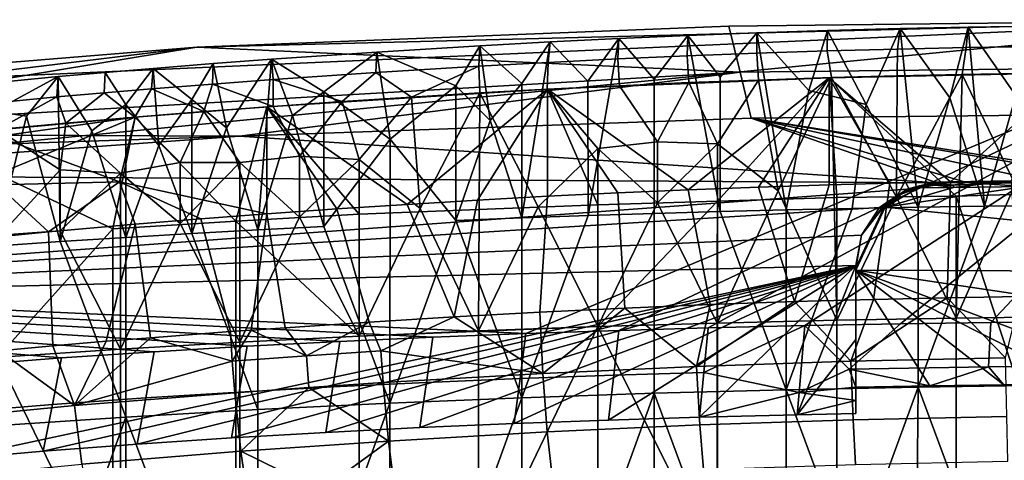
# Model space of a CAD drawing. Header units: millimetres. Extents: x -316 to 316, y -388 to 296.
# Tile 45 of 79: x -141 to -34, y 248 to 296. Entities that reach past the tile are written whole.
import ezdxf

# ---------------------------------------------------------------- set-up
doc = ezdxf.new("R2010")
doc.units = ezdxf.units.MM
doc.layers.add('Layer 01', color=7, linetype='Continuous', true_color=0x000000)

msp = doc.modelspace()

# ---------------------------------------------------------------- linework, layer by layer
at = {"layer": 'Layer 01'}
for points in [[(-4.272, 295.962, 713), (-182.54, 288.023, 712.165), (-270.338, 270.081, 710.28)], [(-270.338, 270.081, 710.28), (-85.972, 261.735, 709.402), (-4.272, 295.962, 713)], [(-182.54, 288.023, 712.165), (-4.272, 295.962, 713), (-121.817, 292.966, 712.685)], [(-63.844, 295.237, 712.924), (-121.817, 292.966, 712.685), (-4.272, 295.962, 713)], [(-121.817, 292.966, 712.685), (-63.844, 295.237, 712.924), (-62.626, 290.23, 686.607)], [(-4.272, 295.962, 713), (-85.972, 261.735, 709.402), (-75.842, 262.073, 709.438)], [(-66.093, 262.349, 709.467), (-4.272, 295.962, 713), (-75.842, 262.073, 709.438)], [(-55.579, 262.595, 709.493), (-4.272, 295.962, 713), (-66.093, 262.349, 709.467)], [(-62.626, 290.23, 686.607), (-63.844, 295.237, 712.924), (-4.272, 295.962, 713), (-4.19, 290.905, 686.656)], [(-45.127, 262.79, 709.513), (-4.272, 295.962, 713), (-55.579, 262.595, 709.493)], [(-45.186, 294.987, 848.835), (-45.48, 292.754, 852.44), (-38.001, 292.915, 852.574), (-37.768, 295.146, 848.966)], [(-37.768, 295.146, 848.966), (-39.764, 287.439, 816.602), (-45.186, 294.987, 848.835)], [(-35.313, 262.932, 709.528), (-4.272, 295.962, 713), (-45.127, 262.79, 709.513)], [(-39.764, 287.439, 816.602), (-37.768, 295.146, 848.966), (-36.008, 275.613, 766.482)], [(-37.768, 295.146, 848.966), (-38.001, 292.915, 852.574), (-30.524, 293.038, 852.656), (-30.38, 295.267, 849.046)], [(-30.38, 295.267, 849.046), (-32.577, 287.697, 817.242), (-37.768, 295.146, 848.966)], [(-36.008, 275.613, 766.482), (-37.768, 295.146, 848.966), (-32.577, 287.697, 817.242)], [(-4.272, 295.962, 713), (-35.313, 262.932, 709.528), (-25.177, 263.039, 709.539)], [(-75.829, 293.905, 847.657), (-75.962, 291.676, 851.261), (-68.378, 292.008, 851.645), (-68.317, 294.235, 848.037)], [(-72.003, 289.489, 828.508), (-75.829, 293.905, 847.657), (-68.317, 294.235, 848.037)], [(-68.317, 294.235, 848.037), (-64.803, 275.031, 766.62), (-72, 274.826, 766.669), (-72.003, 289.489, 828.508)], [(-68.317, 294.235, 848.037), (-68.378, 292.008, 851.645), (-60.787, 292.299, 851.973), (-60.793, 294.524, 848.362)], [(-68.317, 294.235, 848.037), (-60.793, 294.524, 848.362), (-64.801, 289.677, 828.386)], [(-68.317, 294.235, 848.037), (-64.801, 289.677, 828.386), (-64.803, 275.031, 766.62)], [(-60.793, 294.524, 848.362), (-57.605, 275.211, 766.577), (-64.803, 275.031, 766.62), (-64.801, 289.677, 828.386)], [(-53.092, 294.775, 848.632), (-55.139, 288.222, 821.192), (-60.793, 294.524, 848.362)], [(-60.793, 294.524, 848.362), (-60.787, 292.299, 851.973), (-53.136, 292.548, 852.241), (-53.092, 294.775, 848.632)], [(-60.793, 294.524, 848.362), (-55.139, 288.222, 821.192), (-57.605, 275.211, 766.577)], [(-53.092, 294.775, 848.632), (-48.896, 286.718, 814.267), (-55.139, 288.222, 821.192)], [(-53.092, 294.775, 848.632), (-53.136, 292.548, 852.241), (-45.48, 292.754, 852.44), (-45.186, 294.987, 848.835)], [(-53.092, 294.775, 848.632), (-45.186, 294.987, 848.835), (-48.896, 286.718, 814.267)], [(-48.896, 286.718, 814.267), (-45.186, 294.987, 848.835), (-43.208, 275.502, 766.509)], [(-43.208, 275.502, 766.509), (-45.186, 294.987, 848.835), (-39.764, 287.439, 816.602)], [(-182.54, 288.023, 712.165), (-121.817, 292.966, 712.685), (-180.811, 285.767, 699.142)], [(-121.817, 292.966, 712.685), (-179.083, 283.512, 686.119), (-180.811, 285.767, 699.142)], [(-62.626, 290.23, 686.607), (-179.083, 283.512, 686.119), (-121.817, 292.966, 712.685)], [(-102.21, 292.431, 846.001), (-102.318, 290.205, 849.601), (-91.107, 290.889, 850.357), (-91.002, 293.116, 846.755)], [(-93.589, 288.741, 828.773), (-102.21, 292.431, 846.001), (-91.002, 293.116, 846.755)], [(-91.002, 293.116, 846.755), (-89.853, 284.979, 812.239), (-93.589, 288.741, 828.773)], [(-91.002, 293.116, 846.755), (-91.107, 290.889, 850.357), (-83.538, 291.302, 850.829), (-83.322, 293.535, 847.231)], [(-86.392, 289.008, 828.643), (-91.002, 293.116, 846.755), (-83.322, 293.535, 847.231)], [(-91.002, 293.116, 846.755), (-86.392, 289.008, 828.643), (-89.853, 284.979, 812.239)], [(-79.197, 274.596, 766.723), (-86.392, 274.34, 766.784), (-83.322, 293.535, 847.231), (-79.199, 289.253, 828.535)], [(-86.392, 274.34, 766.784), (-86.392, 289.008, 828.643), (-83.322, 293.535, 847.231)], [(-83.322, 293.535, 847.231), (-83.538, 291.302, 850.829), (-75.962, 291.676, 851.261), (-75.829, 293.905, 847.657)], [(-79.199, 289.253, 828.535), (-83.322, 293.535, 847.231), (-75.829, 293.905, 847.657)], [(-79.197, 274.596, 766.723), (-79.199, 289.253, 828.535), (-75.829, 293.905, 847.657)], [(-72, 274.826, 766.669), (-79.197, 274.596, 766.723), (-75.829, 293.905, 847.657), (-72.003, 289.489, 828.508)], [(-30.524, 293.038, 852.656), (-38.001, 292.915, 852.574), (-38.422, 289.987, 853.261), (-30.323, 290.121, 853.35)], [(-113.687, 291.645, 845.178), (-102.21, 292.431, 846.001), (-107.983, 288.087, 828.897)], [(-113.687, 291.645, 845.178), (-113.514, 289.438, 848.797), (-102.318, 290.205, 849.601), (-102.21, 292.431, 846.001)], [(-107.983, 288.087, 828.897), (-102.21, 292.431, 846.001), (-100.766, 282.949, 805.723)], [(-93.589, 288.741, 828.773), (-100.766, 282.949, 805.723), (-102.21, 292.431, 846.001)], [(-68.378, 292.008, 851.645), (-75.962, 291.676, 851.261), (-75.76, 288.762, 851.965), (-68.196, 289.094, 852.346)], [(-60.787, 292.299, 851.973), (-68.378, 292.008, 851.645), (-68.196, 289.094, 852.346), (-60.628, 289.383, 852.673)], [(-53.136, 292.548, 852.241), (-60.787, 292.299, 851.973), (-60.628, 289.383, 852.673), (-52.659, 289.642, 852.947)], [(-45.48, 292.754, 852.44), (-53.136, 292.548, 852.241), (-52.659, 289.642, 852.947), (-45.502, 289.834, 853.132)], [(-38.001, 292.915, 852.574), (-45.48, 292.754, 852.44), (-45.502, 289.834, 853.132), (-38.422, 289.987, 853.261)], [(-126.581, 290.653, 844.199), (-126.758, 288.423, 847.79), (-120.134, 288.947, 848.305), (-120.033, 291.172, 844.707)], [(-120.033, 291.172, 844.707), (-122.364, 287.258, 828.785), (-126.581, 290.653, 844.199)], [(-120.033, 291.172, 844.707), (-118.607, 284.153, 814.757), (-122.364, 287.258, 828.785)], [(-120.033, 291.172, 844.707), (-120.134, 288.947, 848.305), (-113.514, 289.438, 848.797), (-113.687, 291.645, 845.178)], [(-120.033, 291.172, 844.707), (-113.687, 291.645, 845.178), (-118.607, 284.153, 814.757)], [(-118.607, 284.153, 814.757), (-113.687, 291.645, 845.178), (-115.167, 273.046, 767.091)], [(-115.167, 273.046, 767.091), (-113.687, 291.645, 845.178), (-111.416, 285.51, 818.789)], [(-113.687, 291.645, 845.178), (-107.983, 288.087, 828.897), (-111.416, 285.51, 818.789)], [(-102.318, 290.205, 849.601), (-98.425, 287.525, 850.564), (-91.107, 290.889, 850.357)], [(-90.972, 287.971, 851.06), (-91.107, 290.889, 850.357), (-98.425, 287.525, 850.564)], [(-83.538, 291.302, 850.829), (-91.107, 290.889, 850.357), (-90.972, 287.971, 851.06), (-83.646, 288.372, 851.516)], [(-75.962, 291.676, 851.261), (-83.538, 291.302, 850.829), (-83.646, 288.372, 851.516), (-75.76, 288.762, 851.965)], [(-61.409, 285.222, 660.29), (-62.626, 290.23, 686.607), (-4.19, 290.905, 686.656), (-4.108, 285.849, 660.312)], [(-117.179, 283.26, 660.221), (-179.083, 283.512, 686.119), (-62.626, 290.23, 686.607)], [(-147.218, 288.743, 842.28), (-147.377, 286.519, 845.864), (-137.084, 287.531, 846.902), (-136.936, 289.757, 843.312)], [(-147.218, 288.743, 842.28), (-136.936, 289.757, 843.312), (-143.92, 285.971, 829.499)], [(-136.936, 289.757, 843.312), (-140.399, 285.424, 826.08), (-143.92, 285.971, 829.499)], [(-140.399, 285.424, 826.08), (-136.936, 289.757, 843.312), (-136.734, 271.77, 767.394)], [(-136.936, 289.757, 843.312), (-137.084, 287.531, 846.902), (-131.925, 287.99, 847.361), (-131.809, 290.214, 843.767)], [(-133.258, 283.85, 817.332), (-136.936, 289.757, 843.312), (-131.809, 290.214, 843.767), (-129.546, 286.703, 828.337)], [(-136.734, 271.77, 767.394), (-136.936, 289.757, 843.312), (-133.258, 283.85, 817.332)], [(-131.809, 290.214, 843.767), (-131.925, 287.99, 847.361), (-126.758, 288.423, 847.79), (-126.581, 290.653, 844.199)], [(-131.809, 290.214, 843.767), (-126.581, 290.653, 844.199), (-129.546, 286.703, 828.337)], [(-129.546, 286.703, 828.337), (-126.581, 290.653, 844.199), (-125.955, 282.242, 808.56)], [(-126.581, 290.653, 844.199), (-122.364, 287.258, 828.785), (-125.955, 282.242, 808.56)], [(-61.409, 285.222, 660.29), (-117.179, 283.26, 660.221), (-62.626, 290.23, 686.607)], [(-102.318, 290.205, 849.601), (-113.514, 289.438, 848.797), (-105.971, 287.036, 850.037)], [(-105.971, 287.036, 850.037), (-98.425, 287.525, 850.564), (-102.318, 290.205, 849.601)], [(-39.067, 276.721, 797.358), (-52.931, 289.634, 852.94), (-26.47, 290.171, 853.374), (-26.047, 277.107, 798.262)], [(-39.703, 278.286, 856.01), (-26.47, 290.171, 853.374), (-52.931, 289.634, 852.94)], [(-45.502, 289.834, 853.132), (-52.659, 289.642, 852.947), (-45.58, 276.617, 797.4)], [(-38.422, 289.987, 853.261), (-45.502, 289.834, 853.132), (-45.58, 276.617, 797.4)], [(-39.071, 263.428, 741.299), (-38.422, 289.987, 853.261), (-45.58, 276.617, 797.4)], [(-26.47, 290.171, 853.374), (-39.703, 278.286, 856.01), (-33.093, 278.404, 856.094)], [(-32.65, 277.977, 802.256), (-38.422, 289.987, 853.261), (-39.071, 263.428, 741.299)], [(-38.422, 289.987, 853.261), (-32.65, 277.977, 802.256), (-30.323, 290.121, 853.35)], [(-120.134, 288.947, 848.305), (-126.758, 288.423, 847.79), (-121.053, 285.946, 848.93)], [(-121.053, 285.946, 848.93), (-113.514, 286.51, 849.492), (-120.134, 288.947, 848.305)], [(-113.514, 286.51, 849.492), (-113.514, 289.438, 848.797), (-120.134, 288.947, 848.305)], [(-105.971, 287.036, 850.037), (-113.514, 289.438, 848.797), (-113.514, 286.51, 849.492)], [(-100.766, 282.949, 805.723), (-93.589, 288.741, 828.773), (-93.587, 274.058, 766.851)], [(-93.587, 274.058, 766.851), (-93.589, 288.741, 828.773), (-89.853, 284.979, 812.239)], [(-89.853, 284.979, 812.239), (-86.392, 289.008, 828.643), (-86.392, 274.34, 766.784)], [(-75.76, 288.762, 851.965), (-83.646, 288.372, 851.516), (-78.131, 281.925, 823.479), (-71.614, 282.642, 825.584)], [(-83.597, 288.375, 851.519), (-52.931, 289.634, 852.94), (-65.101, 276.18, 797.506), (-78.116, 275.788, 797.596)], [(-68.273, 277.414, 855.111), (-52.931, 289.634, 852.94), (-83.597, 288.375, 851.519)], [(-68.196, 289.094, 852.346), (-75.76, 288.762, 851.965), (-71.614, 282.642, 825.584)], [(-68.196, 289.094, 852.346), (-71.614, 282.642, 825.584), (-65.102, 282.409, 823.777)], [(-68.273, 277.414, 855.111), (-60.61, 277.708, 855.442), (-52.931, 289.634, 852.94)], [(-60.628, 289.383, 852.673), (-68.196, 289.094, 852.346), (-65.102, 282.409, 823.777)], [(-60.628, 289.383, 852.673), (-65.102, 282.409, 823.777), (-58.486, 277.301, 801.486)], [(-52.086, 276.554, 797.7), (-65.101, 276.18, 797.506), (-52.931, 289.634, 852.94)], [(-60.628, 289.383, 852.673), (-58.486, 277.301, 801.486), (-52.659, 289.642, 852.947)], [(-60.61, 277.708, 855.442), (-52.931, 277.958, 855.708), (-52.931, 289.634, 852.94)], [(-52.09, 263.193, 741.355), (-52.659, 289.642, 852.947), (-58.486, 277.301, 801.486)], [(-39.067, 276.721, 797.358), (-52.086, 276.554, 797.7), (-52.931, 289.634, 852.94)], [(-46.312, 278.138, 855.883), (-39.703, 278.286, 856.01), (-52.931, 289.634, 852.94)], [(-46.312, 278.138, 855.883), (-52.931, 289.634, 852.94), (-52.931, 277.958, 855.708)], [(-45.58, 276.617, 797.4), (-52.659, 289.642, 852.947), (-52.09, 263.193, 741.355)], [(-131.925, 287.99, 847.361), (-137.084, 287.531, 846.902), (-136.111, 284.686, 847.687)], [(-136.111, 284.686, 847.687), (-128.587, 285.341, 848.336), (-131.925, 287.99, 847.361)], [(-126.758, 288.423, 847.79), (-131.925, 287.99, 847.361), (-128.587, 285.341, 848.336)], [(-121.053, 285.946, 848.93), (-126.758, 288.423, 847.79), (-128.587, 285.341, 848.336)], [(-104.137, 274.751, 797.842), (-114.191, 286.461, 849.442), (-83.597, 288.375, 851.519), (-78.116, 275.788, 797.596)], [(-83.597, 288.375, 851.519), (-114.191, 286.461, 849.442), (-98.902, 275.819, 853.3)], [(-111.416, 285.51, 818.789), (-107.983, 288.087, 828.897), (-107.975, 273.411, 767.004)], [(-107.983, 288.087, 828.897), (-100.766, 282.949, 805.723), (-107.975, 273.411, 767.004)], [(-83.597, 288.375, 851.519), (-98.902, 275.819, 853.3), (-91.245, 276.279, 853.811)], [(-97.497, 275.377, 799.152), (-90.972, 287.971, 851.06), (-98.425, 287.525, 850.564)], [(-91.132, 262.017, 741.634), (-90.972, 287.971, 851.06), (-97.497, 275.377, 799.152)], [(-83.597, 288.375, 851.519), (-91.245, 276.279, 853.811), (-83.597, 276.698, 854.288)], [(-84.627, 275.562, 797.65), (-90.972, 287.971, 851.06), (-91.132, 262.017, 741.634)], [(-84.627, 275.562, 797.65), (-78.131, 281.925, 823.479), (-83.646, 288.372, 851.516), (-90.972, 287.971, 851.06)], [(-83.597, 276.698, 854.288), (-75.931, 277.078, 854.724), (-83.597, 288.375, 851.519)], [(-75.931, 277.078, 854.724), (-68.273, 277.414, 855.111), (-83.597, 288.375, 851.519)], [(-50.407, 275.368, 766.54), (-57.605, 275.211, 766.577), (-55.139, 288.222, 821.192), (-48.896, 286.718, 814.267)], [(-28.807, 275.703, 766.461), (-36.008, 275.613, 766.482), (-32.577, 287.697, 817.242)], [(-137.084, 287.531, 846.902), (-147.377, 286.519, 845.864), (-143.529, 283.977, 846.97)], [(-136.111, 284.686, 847.687), (-137.084, 287.531, 846.902), (-143.529, 283.977, 846.97)], [(-133.258, 283.85, 817.332), (-129.546, 286.703, 828.337), (-129.549, 272.226, 767.285)], [(-129.549, 272.226, 767.285), (-129.546, 286.703, 828.337), (-125.955, 282.242, 808.56)], [(-125.955, 282.242, 808.56), (-122.364, 287.258, 828.785), (-122.359, 272.651, 767.185)], [(-122.359, 272.651, 767.185), (-122.364, 287.258, 828.785), (-118.607, 284.153, 814.757)], [(-113.514, 286.51, 849.492), (-121.053, 285.946, 848.93), (-117.144, 280.398, 824.57), (-110.643, 281.084, 825.954)], [(-113.514, 286.51, 849.492), (-110.643, 281.084, 825.954), (-105.971, 287.036, 850.037)], [(-105.971, 287.036, 850.037), (-110.643, 281.084, 825.954), (-104.124, 280.708, 822.962)], [(-98.425, 287.525, 850.564), (-105.971, 287.036, 850.037), (-104.124, 280.708, 822.962)], [(-98.425, 287.525, 850.564), (-104.124, 280.708, 822.962), (-97.497, 275.377, 799.152)], [(-43.208, 275.502, 766.509), (-50.407, 275.368, 766.54), (-48.896, 286.718, 814.267)], [(-36.008, 275.613, 766.482), (-43.208, 275.502, 766.509), (-39.764, 287.439, 816.602)], [(-143.919, 271.272, 767.512), (-143.92, 285.971, 829.499), (-140.399, 285.424, 826.08)], [(-136.734, 271.77, 767.394), (-143.919, 271.272, 767.512), (-140.399, 285.424, 826.08)], [(-130.234, 278.287, 849.839), (-114.191, 274.785, 852.211), (-114.191, 286.461, 849.442), (-128.549, 285.344, 848.339)], [(-128.587, 285.341, 848.336), (-123.646, 280.382, 826.12), (-121.053, 285.946, 848.93)], [(-128.549, 285.344, 848.339), (-114.191, 286.461, 849.442), (-117.561, 274.001, 797.693)], [(-121.053, 285.946, 848.93), (-123.646, 280.382, 826.12), (-117.144, 280.398, 824.57)], [(-104.137, 274.751, 797.842), (-117.561, 274.001, 797.693), (-114.191, 286.461, 849.442)], [(-107.975, 273.411, 767.004), (-115.167, 273.046, 767.091), (-111.416, 285.51, 818.789)], [(-106.556, 275.32, 852.764), (-114.191, 286.461, 849.442), (-114.191, 274.785, 852.211)], [(-106.556, 275.32, 852.764), (-98.902, 275.819, 853.3), (-114.191, 286.461, 849.442)], [(-4.108, 285.849, 660.312), (-18.965, 278.41, 660.052), (-61.409, 285.222, 660.29)], [(-147.433, 283.573, 846.555), (-128.549, 285.344, 848.339), (-143.555, 279.103, 826.426)], [(-143.57, 283.238, 847.14), (-128.549, 285.344, 848.339), (-147.433, 283.573, 846.555)], [(-128.549, 285.344, 848.339), (-143.57, 283.238, 847.14), (-130.234, 278.287, 849.839)], [(-143.555, 279.103, 826.426), (-128.549, 285.344, 848.339), (-130.981, 273.169, 797.659)], [(-136.111, 284.686, 847.687), (-143.529, 283.977, 846.97), (-136.727, 279.575, 826.312)], [(-130.159, 279.227, 822.982), (-136.111, 284.686, 847.687), (-136.727, 279.575, 826.312)], [(-130.159, 279.227, 822.982), (-123.646, 280.382, 826.12), (-128.587, 285.341, 848.336), (-136.111, 284.686, 847.687)], [(-117.561, 274.001, 797.693), (-130.981, 273.169, 797.659), (-128.549, 285.344, 848.339)], [(-41.142, 278.165, 660.043), (-117.179, 283.26, 660.221), (-61.409, 285.222, 660.29)], [(-86.392, 274.34, 766.784), (-93.587, 274.058, 766.851), (-89.853, 284.979, 812.239)], [(-37.954, 278.212, 660.045), (-41.142, 278.165, 660.043), (-61.409, 285.222, 660.29)], [(-20.988, 278.396, 660.051), (-61.409, 285.222, 660.29), (-18.965, 278.41, 660.052)], [(-37.954, 278.212, 660.045), (-61.409, 285.222, 660.29), (-29.456, 278.318, 660.049)], [(-29.456, 278.318, 660.049), (-61.409, 285.222, 660.29), (-20.988, 278.396, 660.051)], [(-177.354, 281.256, 673.096), (-179.083, 283.512, 686.119), (-117.179, 283.26, 660.221)], [(-117.179, 283.26, 660.221), (-175.626, 279.001, 660.073), (-177.354, 281.256, 673.096)], [(-41.142, 278.165, 660.043), (-175.626, 279.001, 660.073), (-117.179, 283.26, 660.221)], [(-136.727, 279.575, 826.312), (-143.529, 283.977, 846.97), (-143.308, 272.472, 798.382)], [(-129.549, 272.226, 767.285), (-136.734, 271.77, 767.394), (-133.258, 283.85, 817.332)], [(-115.167, 273.046, 767.091), (-122.359, 272.651, 767.185), (-118.607, 284.153, 814.757)], [(-143.57, 283.238, 847.14), (-143.57, 277.945, 848.395), (-130.234, 278.287, 849.839)], [(-122.359, 272.651, 767.185), (-129.549, 272.226, 767.285), (-125.955, 282.242, 808.56)], [(-107.975, 273.411, 767.004), (-100.766, 282.949, 805.723), (-100.782, 254.15, 684.272)], [(-100.782, 254.15, 684.272), (-100.766, 282.949, 805.723), (-93.587, 274.058, 766.851)], [(-71.614, 282.642, 825.584), (-78.131, 281.925, 823.479), (-71.614, 275.994, 797.547)], [(-65.102, 282.409, 823.777), (-71.614, 282.642, 825.584), (-71.614, 275.994, 797.547)], [(-65.106, 262.882, 741.429), (-65.102, 282.409, 823.777), (-71.614, 275.994, 797.547)], [(-58.486, 277.301, 801.486), (-65.102, 282.409, 823.777), (-65.106, 262.882, 741.429)], [(-78.121, 262.492, 741.521), (-78.131, 281.925, 823.479), (-84.627, 275.562, 797.65)], [(-71.614, 275.994, 797.547), (-78.131, 281.925, 823.479), (-78.121, 262.492, 741.521)], [(-123.646, 280.382, 826.12), (-130.159, 279.227, 822.982), (-123.646, 273.733, 798.083)], [(-117.144, 280.398, 824.57), (-123.646, 280.382, 826.12), (-123.646, 273.733, 798.083)], [(-117.145, 260.8, 741.923), (-117.144, 280.398, 824.57), (-123.646, 273.733, 798.083)], [(-110.643, 274.435, 797.917), (-117.144, 280.398, 824.57), (-117.145, 260.8, 741.923)], [(-110.643, 281.084, 825.954), (-117.144, 280.398, 824.57), (-110.643, 274.435, 797.917)], [(-104.124, 280.708, 822.962), (-110.643, 281.084, 825.954), (-110.643, 274.435, 797.917)], [(-104.141, 261.454, 741.767), (-104.124, 280.708, 822.962), (-110.643, 274.435, 797.917)], [(-97.497, 275.377, 799.152), (-104.124, 280.708, 822.962), (-104.141, 261.454, 741.767)], [(-213.145, 265.147, 659.589), (-175.626, 279.001, 660.073), (-41.142, 278.165, 660.043), (-44.416, 277.493, 660.02)], [(-143.555, 279.103, 826.426), (-130.981, 273.169, 797.659), (-143.553, 259.158, 742.312)], [(-136.727, 279.575, 826.312), (-143.308, 272.472, 798.382), (-136.727, 272.926, 798.275)], [(-130.159, 279.227, 822.982), (-136.727, 279.575, 826.312), (-136.727, 272.926, 798.275)], [(-130.145, 260.049, 742.1), (-130.159, 279.227, 822.982), (-136.727, 272.926, 798.275)], [(-123.646, 273.733, 798.083), (-130.159, 279.227, 822.982), (-130.145, 260.049, 742.1)], [(-138.002, 272.835, 850.281), (-143.57, 277.945, 848.395), (-147.433, 271.897, 849.324)], [(-130.234, 278.287, 849.839), (-143.57, 277.945, 848.395), (-138.002, 272.835, 850.281)], [(-138.002, 272.835, 850.281), (-128.549, 273.668, 851.108), (-130.234, 278.287, 849.839)], [(-114.191, 274.785, 852.211), (-130.234, 278.287, 849.839), (-121.373, 274.245, 851.675)], [(-121.373, 274.245, 851.675), (-130.234, 278.287, 849.839), (-128.549, 273.668, 851.108)], [(-56.695, 265.212, 858.581), (-52.931, 277.958, 855.708), (-60.61, 277.708, 855.442)], [(-52.931, 277.958, 855.708), (-56.695, 265.212, 858.581), (-48.093, 265.456, 858.837), (-46.312, 278.138, 855.883)], [(-46.312, 278.138, 855.883), (-48.093, 265.456, 858.837), (-40.069, 265.636, 859.001), (-39.703, 278.286, 856.01)], [(-44.416, 277.493, 660.02), (-41.142, 278.165, 660.043), (-41.813, 278.113, 660.504)], [(-42.277, 278.042, 660.963), (-44.416, 277.493, 660.02), (-41.813, 278.113, 660.504)], [(-43.217, 277.824, 661.88), (-44.416, 277.493, 660.02), (-42.277, 278.042, 660.963)], [(-42.277, 278.042, 660.963), (-42.277, 278.01, 661.886), (-43.217, 277.824, 661.88)], [(-42.277, 278.01, 661.886), (-42.277, 277.946, 663.732), (-43.217, 277.76, 663.726), (-43.217, 277.824, 661.88)], [(-42.277, 277.946, 663.732), (-41.356, 277.901, 667.427), (-43.217, 277.631, 667.417), (-43.217, 277.76, 663.726)], [(-43.217, 277.631, 667.417), (-41.356, 277.901, 667.427), (-39.385, 277.675, 674.812)], [(-41.813, 278.113, 660.504), (-41.813, 278.097, 660.965), (-42.277, 278.042, 660.963)], [(-41.813, 278.097, 660.965), (-41.813, 278.064, 661.888), (-42.277, 278.01, 661.886), (-42.277, 278.042, 660.963)], [(-41.813, 278.064, 661.888), (-41.356, 278.03, 663.735), (-42.277, 277.946, 663.732), (-42.277, 278.01, 661.886)], [(-42.277, 277.946, 663.732), (-41.356, 278.03, 663.735), (-41.356, 277.901, 667.427)], [(-41.142, 278.165, 660.043), (-41.292, 278.155, 660.208), (-41.813, 278.113, 660.504)], [(-41.292, 278.155, 660.208), (-41.568, 278.132, 660.509), (-41.813, 278.113, 660.504)], [(-41.321, 278.143, 660.544), (-41.813, 278.064, 661.888), (-41.568, 278.132, 660.509)], [(-41.813, 278.064, 661.888), (-41.321, 278.143, 660.544), (-41.356, 278.03, 663.735)], [(-41.813, 278.097, 660.965), (-41.813, 278.113, 660.504), (-41.568, 278.132, 660.509)], [(-41.813, 278.064, 661.888), (-41.813, 278.097, 660.965), (-41.568, 278.132, 660.509)], [(-41.292, 278.155, 660.208), (-41.321, 278.143, 660.544), (-41.568, 278.132, 660.509)], [(-41.356, 278.03, 663.735), (-41.321, 278.143, 660.544), (-41.118, 278.165, 660.053)], [(-40.381, 278.047, 663.736), (-41.356, 278.03, 663.735), (-41.118, 278.165, 660.053)], [(-41.356, 277.901, 667.427), (-41.356, 278.03, 663.735), (-40.381, 278.047, 663.736)], [(-39.385, 277.933, 667.428), (-41.356, 277.901, 667.427), (-40.381, 278.047, 663.736)], [(-39.385, 277.675, 674.812), (-41.356, 277.901, 667.427), (-39.385, 277.933, 667.428)], [(-41.321, 278.143, 660.544), (-41.292, 278.155, 660.208), (-41.118, 278.165, 660.053)], [(-41.118, 278.165, 660.053), (-41.292, 278.155, 660.208), (-41.142, 278.165, 660.043)], [(-41.118, 278.165, 660.053), (-41.142, 278.165, 660.043), (-37.954, 278.212, 660.045)], [(-39.385, 277.933, 667.428), (-40.381, 278.047, 663.736), (-41.118, 278.165, 660.053), (-37.954, 278.212, 660.045)], [(-40.069, 265.636, 859.001), (-32.067, 265.774, 859.102), (-33.093, 278.404, 856.094), (-39.703, 278.286, 856.01)], [(-36.021, 278.072, 664.853), (-39.385, 277.933, 667.428), (-37.954, 278.212, 660.045)], [(-31.509, 277.78, 674.815), (-39.385, 277.675, 674.812), (-36.021, 278.072, 664.853)], [(-39.385, 277.675, 674.812), (-39.385, 277.933, 667.428), (-36.021, 278.072, 664.853)], [(-39.071, 263.428, 741.299), (-26.049, 263.591, 741.261), (-32.65, 277.977, 802.256)], [(-37.954, 278.212, 660.045), (-29.456, 278.318, 660.049), (-36.021, 278.072, 664.853)], [(-36.021, 278.072, 664.853), (-29.456, 278.318, 660.049), (-31.509, 277.78, 674.815)], [(-44.416, 277.493, 660.02), (-47.415, 275.481, 659.95), (-213.145, 265.147, 659.589)], [(-83.597, 276.698, 854.288), (-84.465, 264.058, 857.222), (-75.187, 264.505, 857.754), (-75.931, 277.078, 854.724)], [(-75.187, 264.505, 857.754), (-65.875, 264.892, 858.213), (-68.273, 277.414, 855.111), (-75.931, 277.078, 854.724)], [(-65.875, 264.892, 858.213), (-56.695, 265.212, 858.581), (-60.61, 277.708, 855.442), (-68.273, 277.414, 855.111)], [(-65.106, 262.882, 741.429), (-52.09, 263.193, 741.355), (-58.486, 277.301, 801.486)], [(-45.086, 277.057, 663.701), (-46.811, 275.911, 663.661), (-47.415, 275.481, 659.95), (-44.416, 277.493, 660.02)], [(-46.811, 275.524, 674.737), (-39.385, 277.675, 674.812), (-31.509, 277.78, 674.815)], [(-7.392, 271.516, 674.597), (-46.811, 275.524, 674.737), (-31.509, 277.78, 674.815)], [(-39.385, 277.675, 674.812), (-46.811, 275.524, 674.737), (-43.217, 277.631, 667.417)], [(-46.811, 275.524, 674.737), (-45.086, 276.928, 667.393), (-43.217, 277.631, 667.417)], [(-45.086, 277.057, 663.701), (-45.086, 276.928, 667.393), (-46.811, 275.782, 667.353), (-46.811, 275.911, 663.661)], [(-46.811, 275.782, 667.353), (-45.086, 276.928, 667.393), (-46.811, 275.524, 674.737)], [(-43.217, 277.824, 661.88), (-43.217, 277.76, 663.726), (-45.086, 277.057, 663.701)], [(-45.086, 277.057, 663.701), (-44.416, 277.493, 660.02), (-43.217, 277.824, 661.88)], [(-43.217, 277.76, 663.726), (-43.217, 277.631, 667.417), (-45.086, 276.928, 667.393), (-45.086, 277.057, 663.701)], [(-39.067, 276.721, 797.358), (-26.047, 277.107, 798.262), (-26.046, 236.998, 629.112)], [(-103.047, 262.987, 855.992), (-93.772, 263.551, 856.629), (-98.902, 275.819, 853.3), (-106.556, 275.32, 852.764)], [(-78.116, 275.788, 797.596), (-78.116, 262.492, 741.521), (-104.137, 261.454, 741.767), (-104.137, 274.751, 797.842)], [(-91.245, 276.279, 853.811), (-98.902, 275.819, 853.3), (-93.772, 263.551, 856.629)], [(-91.245, 276.279, 853.811), (-93.772, 263.551, 856.629), (-84.465, 264.058, 857.222), (-83.597, 276.698, 854.288)], [(-78.121, 262.492, 741.521), (-65.106, 262.882, 741.429), (-71.614, 275.994, 797.547)], [(-65.101, 236.289, 629.28), (-78.116, 262.492, 741.521), (-65.101, 276.18, 797.506)], [(-78.116, 275.788, 797.596), (-65.101, 276.18, 797.506), (-78.116, 262.492, 741.521)], [(-52.085, 236.6, 629.206), (-65.101, 236.289, 629.28), (-65.101, 276.18, 797.506), (-52.086, 276.554, 797.7)], [(-52.09, 263.193, 741.355), (-39.071, 263.428, 741.299), (-45.58, 276.617, 797.4)], [(-52.086, 276.554, 797.7), (-39.067, 276.721, 797.358), (-39.066, 236.835, 629.15), (-52.085, 236.6, 629.206)], [(-46.811, 275.782, 667.353), (-46.811, 275.524, 674.737), (-50.001, 268.655, 674.497), (-50.001, 268.913, 667.113)], [(-46.811, 275.782, 667.353), (-50.001, 268.913, 667.113), (-49.381, 272.453, 659.844)], [(-49.381, 272.453, 659.844), (-47.415, 275.481, 659.95), (-46.811, 275.911, 663.661)], [(-46.811, 275.911, 663.661), (-46.811, 275.782, 667.353), (-49.381, 272.453, 659.844)], [(-39.067, 276.721, 797.358), (-26.046, 236.998, 629.112), (-39.066, 236.835, 629.15)], [(-213.145, 265.147, 659.589), (-47.415, 275.481, 659.95), (-49.381, 272.453, 659.844)], [(-118.161, 261.949, 854.891), (-115.893, 262.114, 855.06), (-114.191, 274.785, 852.211), (-121.373, 274.245, 851.675)], [(-117.561, 274.001, 797.693), (-104.137, 274.751, 797.842), (-104.137, 261.454, 741.767)], [(-114.191, 274.785, 852.211), (-115.893, 262.114, 855.06), (-112.211, 262.375, 855.332)], [(-112.211, 262.375, 855.332), (-103.047, 262.987, 855.992), (-106.556, 275.32, 852.764), (-114.191, 274.785, 852.211)], [(-104.141, 261.454, 741.767), (-91.132, 262.017, 741.634), (-97.497, 275.377, 799.152)], [(-91.132, 262.017, 741.634), (-78.121, 262.492, 741.521), (-84.627, 275.562, 797.65)], [(-72, 255.227, 684.016), (-86.392, 254.741, 684.132), (-79.197, 274.596, 766.723), (-72, 274.826, 766.669)], [(-64.803, 275.031, 766.62), (-57.605, 255.613, 683.925), (-72, 255.227, 684.016), (-72, 274.826, 766.669)], [(-64.803, 275.031, 766.62), (-57.605, 275.211, 766.577), (-57.605, 255.613, 683.925)], [(-43.208, 255.903, 683.856), (-57.605, 255.613, 683.925), (-50.407, 275.368, 766.54), (-43.208, 275.502, 766.509)], [(-57.605, 255.613, 683.925), (-57.605, 275.211, 766.577), (-50.407, 275.368, 766.54)], [(-50.001, 268.655, 674.497), (-46.811, 275.524, 674.737), (-7.392, 271.516, 674.597), (-8.001, 268.457, 674.49)], [(-28.807, 256.104, 683.809), (-43.208, 255.903, 683.856), (-36.008, 275.613, 766.482), (-28.807, 275.703, 766.461)], [(-43.208, 255.903, 683.856), (-43.208, 275.502, 766.509), (-36.008, 275.613, 766.482)], [(-138.002, 272.835, 850.281), (-137.532, 260.392, 853.286), (-131.698, 260.892, 853.81), (-128.549, 273.668, 851.108)], [(-131.698, 260.892, 853.81), (-126.889, 261.283, 854.212), (-128.549, 273.668, 851.108)], [(-130.981, 273.169, 797.659), (-117.561, 274.001, 797.693), (-117.559, 234.184, 629.779), (-130.977, 233.405, 629.964)], [(-130.145, 260.049, 742.1), (-117.145, 260.8, 741.923), (-123.646, 273.733, 798.083)], [(-126.889, 261.283, 854.212), (-118.161, 261.949, 854.891), (-121.373, 274.245, 851.675), (-128.549, 273.668, 851.108)], [(-104.137, 234.861, 629.618), (-117.559, 234.184, 629.779), (-117.561, 274.001, 797.693), (-104.137, 261.454, 741.767)], [(-117.145, 260.8, 741.923), (-104.141, 261.454, 741.767), (-110.643, 274.435, 797.917)], [(-86.392, 254.741, 684.132), (-100.782, 254.15, 684.272), (-93.587, 274.058, 766.851)], [(-93.587, 274.058, 766.851), (-86.392, 274.34, 766.784), (-86.392, 254.741, 684.132)], [(-86.392, 254.741, 684.132), (-86.392, 274.34, 766.784), (-79.197, 274.596, 766.723)], [(-143.375, 259.856, 852.709), (-137.532, 260.392, 853.286), (-138.002, 272.835, 850.281), (-147.433, 271.897, 849.324)], [(-143.553, 259.158, 742.312), (-130.981, 273.169, 797.659), (-130.977, 233.405, 629.964)], [(-143.308, 259.176, 742.308), (-130.145, 260.049, 742.1), (-136.727, 272.926, 798.275), (-143.308, 272.472, 798.382)], [(-122.359, 272.651, 767.185), (-115.167, 253.447, 684.439), (-129.549, 252.628, 684.633), (-129.549, 272.226, 767.285)], [(-122.359, 272.651, 767.185), (-115.167, 273.046, 767.091), (-115.167, 253.447, 684.439)], [(-107.975, 273.411, 767.004), (-100.782, 254.15, 684.272), (-115.167, 253.447, 684.439), (-115.167, 273.046, 767.091)], [(-213.145, 265.147, 659.589), (-49.381, 272.453, 659.844), (-50.001, 269.171, 659.729)], [(-136.734, 271.77, 767.394), (-129.549, 252.628, 684.633), (-143.919, 251.673, 684.859), (-143.919, 271.272, 767.512)], [(-136.734, 271.77, 767.394), (-129.549, 272.226, 767.285), (-129.549, 252.628, 684.633)], [(-50.001, 269.171, 659.729), (-49.381, 272.453, 659.844), (-50.001, 268.913, 667.113)], [(-136.574, 259.068, 709.122), (-270.338, 270.081, 710.28), (-146.678, 258.289, 709.04)], [(-96.099, 261.339, 709.361), (-270.338, 270.081, 710.28), (-106.224, 260.881, 709.313)], [(-126.462, 259.753, 709.194), (-116.345, 260.355, 709.257), (-270.338, 270.081, 710.28)], [(-106.224, 260.881, 709.313), (-270.338, 270.081, 710.28), (-116.345, 260.355, 709.257)], [(-126.462, 259.753, 709.194), (-270.338, 270.081, 710.28), (-136.574, 259.068, 709.122)], [(-85.972, 261.735, 709.402), (-270.338, 270.081, 710.28), (-96.099, 261.339, 709.361)], [(-50.001, 269.171, 659.729), (-148.809, 247.998, 658.99), (-213.145, 265.147, 659.589)], [(-50.001, 269.171, 659.729), (-138.564, 248.894, 659.021), (-148.809, 247.998, 658.99)], [(-128.31, 249.678, 659.049), (-138.564, 248.894, 659.021), (-50.001, 269.171, 659.729)], [(-118.048, 250.363, 659.072), (-128.31, 249.678, 659.049), (-50.001, 269.171, 659.729)], [(-107.781, 250.959, 659.093), (-118.048, 250.363, 659.072), (-50.001, 269.171, 659.729)], [(-50.001, 269.171, 659.729), (-97.51, 251.476, 659.111), (-107.781, 250.959, 659.093)], [(-97.51, 251.476, 659.111), (-50.001, 269.171, 659.729), (-87.235, 251.92, 659.127)], [(-76.957, 252.298, 659.14), (-87.235, 251.92, 659.127), (-50.001, 269.171, 659.729)], [(-76.957, 252.298, 659.14), (-50.001, 269.171, 659.729), (-67.065, 252.605, 659.151)], [(-67.065, 252.605, 659.151), (-50.001, 269.171, 659.729), (-56.397, 252.878, 659.16)], [(-56.397, 252.878, 659.16), (-50.001, 269.171, 659.729), (-50.001, 261.093, 659.447)], [(-50.001, 269.171, 659.729), (-50.001, 268.913, 667.113), (-50.001, 261.093, 659.447)], [(-50.001, 254.447, 666.608), (-50.001, 268.913, 667.113), (-50.001, 268.655, 674.497), (-50.001, 255.879, 674.051)], [(-50.001, 268.913, 667.113), (-50.001, 254.447, 666.608), (-50.001, 261.093, 659.447)], [(-8.001, 262.379, 674.278), (-50.001, 268.655, 674.497), (-8.001, 268.457, 674.49)], [(-8.001, 262.379, 674.278), (-16.896, 256.276, 674.064), (-50.001, 268.655, 674.497)], [(-50.001, 268.655, 674.497), (-25.426, 256.22, 674.062), (-33.901, 256.133, 674.059)], [(-41.951, 256.021, 674.056), (-50.001, 255.879, 674.051), (-50.001, 268.655, 674.497)], [(-33.901, 256.133, 674.059), (-41.951, 256.021, 674.056), (-50.001, 268.655, 674.497)], [(-50.001, 268.655, 674.497), (-16.896, 256.276, 674.064), (-25.426, 256.22, 674.062)], [(-67.383, 258.152, 858.378), (-56.695, 265.212, 858.581), (-65.875, 264.892, 858.213)], [(-50.553, 258.716, 859.007), (-56.695, 265.212, 858.581), (-67.383, 258.152, 858.378)], [(-50.553, 258.716, 859.007), (-48.093, 265.456, 858.837), (-56.695, 265.212, 858.581)], [(-48.093, 265.456, 858.837), (-50.553, 258.716, 859.007), (-40.069, 265.636, 859.001)], [(-40.069, 265.636, 859.001), (-50.553, 258.716, 859.007), (-33.704, 259.078, 859.321)], [(-32.067, 265.774, 859.102), (-40.069, 265.636, 859.001), (-33.704, 259.078, 859.321)], [(-84.135, 257.387, 857.474), (-84.465, 264.058, 857.222), (-93.772, 263.551, 856.629)], [(-84.135, 257.387, 857.474), (-75.187, 264.505, 857.754), (-84.465, 264.058, 857.222)], [(-84.135, 257.387, 857.474), (-67.383, 258.152, 858.378), (-75.187, 264.505, 857.754)], [(-65.875, 264.892, 858.213), (-75.187, 264.505, 857.754), (-67.383, 258.152, 858.378)], [(-103.047, 262.987, 855.992), (-112.211, 262.375, 855.332), (-109.866, 259.302, 855.948)], [(-103.047, 262.987, 855.992), (-109.866, 259.302, 855.948), (-101.763, 259.835, 856.527)], [(-93.772, 263.551, 856.629), (-103.047, 262.987, 855.992), (-101.763, 259.835, 856.527)], [(-93.772, 263.551, 856.629), (-101.763, 259.835, 856.527), (-84.135, 257.387, 857.474)], [(-78.121, 235.899, 629.372), (-65.106, 236.289, 629.28), (-65.106, 262.882, 741.429), (-78.121, 262.492, 741.521)], [(-52.09, 263.193, 741.355), (-65.106, 262.882, 741.429), (-65.106, 236.289, 629.28), (-52.09, 236.6, 629.206)], [(-52.09, 236.6, 629.206), (-39.071, 236.835, 629.15), (-39.071, 263.428, 741.299), (-52.09, 263.193, 741.355)], [(-45.127, 262.79, 709.513), (-50.724, 257.845, 684.334), (-35.572, 258.09, 684.351), (-35.313, 262.932, 709.528)], [(-26.049, 263.591, 741.261), (-39.071, 263.428, 741.299), (-39.071, 236.835, 629.15), (-26.049, 236.998, 629.112)], [(-35.572, 258.09, 684.351), (-25.362, 258.199, 684.358), (-25.177, 263.039, 709.539), (-35.313, 262.932, 709.528)], [(-117.957, 258.727, 855.351), (-118.161, 261.949, 854.891), (-126.889, 261.283, 854.212)], [(-117.957, 258.727, 855.351), (-115.893, 262.114, 855.06), (-118.161, 261.949, 854.891)], [(-115.893, 262.114, 855.06), (-117.957, 258.727, 855.351), (-109.866, 259.302, 855.948)], [(-112.211, 262.375, 855.332), (-115.893, 262.114, 855.06), (-109.866, 259.302, 855.948)], [(-104.141, 234.861, 629.618), (-91.132, 235.424, 629.485), (-91.132, 262.017, 741.634), (-104.141, 261.454, 741.767)], [(-104.137, 261.454, 741.767), (-78.116, 262.492, 741.521), (-91.127, 235.424, 629.485), (-104.137, 234.861, 629.618)], [(-78.121, 262.492, 741.521), (-91.132, 262.017, 741.634), (-91.132, 235.424, 629.485), (-78.121, 235.899, 629.372)], [(-78.116, 262.492, 741.521), (-78.116, 235.899, 629.372), (-91.127, 235.424, 629.485)], [(-86.603, 256.828, 684.265), (-76.399, 257.186, 684.289), (-75.842, 262.073, 709.438), (-85.972, 261.735, 709.402)], [(-65.101, 236.289, 629.28), (-78.116, 235.899, 629.372), (-78.116, 262.492, 741.521)], [(-76.399, 257.186, 684.289), (-66.579, 257.477, 684.309), (-66.093, 262.349, 709.467), (-75.842, 262.073, 709.438)], [(-55.579, 262.595, 709.493), (-66.093, 262.349, 709.467), (-66.579, 257.477, 684.309)], [(-55.579, 262.595, 709.493), (-66.579, 257.477, 684.309), (-56.191, 255.308, 671.749)], [(-55.579, 262.595, 709.493), (-56.191, 255.308, 671.749), (-50.724, 257.845, 684.334)], [(-45.127, 262.79, 709.513), (-55.579, 262.595, 709.493), (-50.724, 257.845, 684.334)], [(-135.156, 253.879, 853.733), (-131.698, 260.892, 853.81), (-137.532, 260.392, 853.286)], [(-126.889, 261.283, 854.212), (-131.698, 260.892, 853.81), (-135.156, 253.879, 853.733)], [(-117.957, 258.727, 855.351), (-126.889, 261.283, 854.212), (-135.156, 253.879, 853.733)], [(-130.145, 233.456, 629.951), (-117.145, 234.207, 629.773), (-117.145, 260.8, 741.923), (-130.145, 260.049, 742.1)], [(-117.196, 255.359, 684.165), (-107.002, 255.92, 684.203), (-106.224, 260.881, 709.313), (-116.345, 260.355, 709.257)], [(-104.141, 261.454, 741.767), (-117.145, 260.8, 741.923), (-117.145, 234.207, 629.773), (-104.141, 234.861, 629.618)], [(-107.002, 255.92, 684.203), (-96.804, 256.408, 684.236), (-96.099, 261.339, 709.361), (-106.224, 260.881, 709.313)], [(-96.804, 256.408, 684.236), (-86.603, 256.828, 684.265), (-85.972, 261.735, 709.402), (-96.099, 261.339, 709.361)], [(-56.397, 252.878, 659.16), (-50.001, 261.093, 659.447), (-50.001, 253.014, 659.165)], [(-50.001, 254.447, 666.608), (-50.001, 253.014, 659.165), (-50.001, 261.093, 659.447)], [(-143.375, 259.856, 852.709), (-151.107, 252.336, 852.072), (-135.156, 253.879, 853.733)], [(-137.532, 260.392, 853.286), (-143.375, 259.856, 852.709), (-135.156, 253.879, 853.733)], [(-130.145, 260.049, 742.1), (-143.308, 259.176, 742.308), (-143.308, 232.583, 630.159), (-130.145, 233.456, 629.951)], [(-137.569, 253.981, 684.072), (-127.386, 254.715, 684.121), (-126.462, 259.753, 709.194), (-136.574, 259.068, 709.122)], [(-127.386, 254.715, 684.121), (-117.196, 255.359, 684.165), (-116.345, 260.355, 709.257), (-126.462, 259.753, 709.194)], [(-109.866, 259.302, 855.948), (-109.615, 255.853, 855.752), (-101.53, 256.386, 856.33), (-101.763, 259.835, 856.527)], [(-101.763, 259.835, 856.527), (-101.53, 256.386, 856.33), (-84.135, 257.387, 857.474)], [(-147.744, 253.144, 684.015), (-137.569, 253.981, 684.072), (-136.574, 259.068, 709.122), (-146.678, 258.289, 709.04)], [(-143.553, 259.158, 742.312), (-130.977, 233.405, 629.964), (-143.553, 232.565, 630.163)], [(-117.957, 258.727, 855.351), (-135.156, 253.879, 853.733), (-117.688, 255.278, 855.157)], [(-117.957, 258.727, 855.351), (-117.688, 255.278, 855.157), (-109.615, 255.853, 855.752), (-109.866, 259.302, 855.948)], [(-67.383, 258.152, 858.378), (-67.015, 251.765, 855.946), (-50.309, 252.329, 856.57), (-50.553, 258.716, 859.007)], [(-50.553, 258.716, 859.007), (-50.309, 252.329, 856.57), (-33.575, 252.69, 856.882), (-33.704, 259.078, 859.321)], [(-84.135, 257.387, 857.474), (-83.657, 251, 855.047), (-67.015, 251.765, 855.946), (-67.383, 258.152, 858.378)], [(-50.724, 257.845, 684.334), (-56.191, 255.308, 671.749), (-50.001, 255.879, 674.051)], [(-41.951, 256.021, 674.056), (-35.572, 258.09, 684.351), (-50.724, 257.845, 684.334)], [(-41.951, 256.021, 674.056), (-50.724, 257.845, 684.334), (-50.001, 255.879, 674.051)], [(-41.951, 256.021, 674.056), (-33.901, 256.133, 674.059), (-35.572, 258.09, 684.351)], [(-33.901, 256.133, 674.059), (-25.426, 256.22, 674.062), (-25.362, 258.199, 684.358), (-35.572, 258.09, 684.351)], [(-101.53, 256.386, 856.33), (-100.955, 249.999, 853.907), (-83.657, 251, 855.047), (-84.135, 257.387, 857.474)], [(-97.51, 251.476, 659.111), (-87.235, 251.92, 659.127), (-86.603, 256.828, 684.265), (-96.804, 256.408, 684.236)], [(-87.235, 251.92, 659.127), (-76.957, 252.298, 659.14), (-76.399, 257.186, 684.289), (-86.603, 256.828, 684.265)], [(-76.957, 252.298, 659.14), (-67.065, 252.605, 659.151), (-66.579, 257.477, 684.309), (-76.399, 257.186, 684.289)], [(-66.579, 257.477, 684.309), (-67.065, 252.605, 659.151), (-56.191, 255.308, 671.749)], [(-118.048, 250.363, 659.072), (-107.781, 250.959, 659.093), (-107.002, 255.92, 684.203), (-117.196, 255.359, 684.165)], [(-109.615, 255.853, 855.752), (-117.688, 255.278, 855.157), (-117.034, 248.892, 852.738)], [(-117.034, 248.892, 852.738), (-100.955, 249.999, 853.907), (-109.615, 255.853, 855.752)], [(-100.955, 249.999, 853.907), (-101.53, 256.386, 856.33), (-109.615, 255.853, 855.752)], [(-107.781, 250.959, 659.093), (-97.51, 251.476, 659.111), (-96.804, 256.408, 684.236), (-107.002, 255.92, 684.203)], [(-64.803, 235.833, 601.316), (-72, 255.227, 684.016), (-57.605, 255.613, 683.925), (-57.605, 236.014, 601.273)], [(-57.605, 255.613, 683.925), (-43.208, 255.903, 683.856), (-50.407, 236.171, 601.236)], [(-50.407, 236.171, 601.236), (-57.605, 236.014, 601.273), (-57.605, 255.613, 683.925)], [(-50.001, 255.879, 674.051), (-56.191, 255.308, 671.749), (-50.001, 254.447, 666.608)], [(-43.208, 255.903, 683.856), (-43.542, 222.523, 543.108), (-50.407, 236.171, 601.236)], [(-36.008, 236.415, 601.178), (-43.542, 222.523, 543.108), (-43.208, 255.903, 683.856)], [(-43.208, 255.903, 683.856), (-28.807, 256.104, 683.809), (-36.008, 236.415, 601.178)], [(-28.807, 256.104, 683.809), (-28.811, 226.936, 560.803), (-36.008, 236.415, 601.178)], [(-138.564, 248.894, 659.021), (-128.31, 249.678, 659.049), (-127.386, 254.715, 684.121), (-137.569, 253.981, 684.072)], [(-135.156, 253.879, 853.733), (-134.372, 247.493, 851.323), (-117.034, 248.892, 852.738), (-117.688, 255.278, 855.157)], [(-128.31, 249.678, 659.049), (-118.048, 250.363, 659.072), (-117.196, 255.359, 684.165), (-127.386, 254.715, 684.121)], [(-100.782, 254.15, 684.272), (-86.392, 254.741, 684.132), (-93.587, 234.86, 601.546), (-100.782, 234.551, 601.62)], [(-86.392, 254.741, 684.132), (-86.392, 235.143, 601.479), (-93.587, 234.86, 601.546)], [(-86.392, 254.741, 684.132), (-72, 255.227, 684.016), (-79.197, 235.398, 601.419), (-86.392, 235.143, 601.479)], [(-72, 255.227, 684.016), (-72, 235.628, 601.364), (-79.197, 235.398, 601.419)], [(-64.803, 235.833, 601.316), (-72, 235.628, 601.364), (-72, 255.227, 684.016)], [(-56.191, 255.308, 671.749), (-67.065, 252.605, 659.151), (-56.397, 252.878, 659.16)], [(-56.191, 255.308, 671.749), (-56.397, 252.878, 659.16), (-50.001, 254.447, 666.608)], [(-50.001, 254.447, 666.608), (-56.397, 252.878, 659.16), (-50.001, 253.014, 659.165)], [(-151.107, 252.336, 852.072), (-150.12, 245.95, 849.682), (-134.372, 247.493, 851.323), (-135.156, 253.879, 853.733)], [(-137.569, 253.981, 684.072), (-147.744, 253.144, 684.015), (-148.809, 247.998, 658.99), (-138.564, 248.894, 659.021)], [(-122.359, 233.453, 601.88), (-129.549, 252.628, 684.633), (-115.167, 253.447, 684.439), (-115.167, 233.848, 601.786)], [(-115.167, 253.447, 684.439), (-100.782, 254.15, 684.272), (-107.975, 234.214, 601.7), (-115.167, 233.848, 601.786)], [(-100.782, 254.15, 684.272), (-100.782, 234.551, 601.62), (-107.975, 234.214, 601.7)], [(-143.919, 251.673, 684.859), (-129.549, 252.628, 684.633), (-136.734, 232.572, 602.089), (-143.919, 232.074, 602.207)], [(-129.549, 252.628, 684.633), (-129.549, 233.029, 601.981), (-136.734, 232.572, 602.089)], [(-122.359, 233.453, 601.88), (-129.549, 233.029, 601.981), (-129.549, 252.628, 684.633)], [(-67.015, 251.765, 855.946), (-66.601, 246.9, 851.249), (-50.044, 247.462, 851.872), (-50.309, 252.329, 856.57)], [(-50.309, 252.329, 856.57), (-50.044, 247.462, 851.872), (-33.448, 247.822, 852.182), (-33.575, 252.69, 856.882)], [(-83.657, 251, 855.047), (-83.12, 246.138, 850.353), (-66.601, 246.9, 851.249), (-67.015, 251.765, 855.946)], [(-100.955, 249.999, 853.907), (-117.034, 248.892, 852.738), (-108.325, 244.609, 848.639)], [(-108.325, 244.609, 848.639), (-100.318, 245.141, 849.215), (-100.955, 249.999, 853.907)], [(-100.955, 249.999, 853.907), (-100.318, 245.141, 849.215), (-83.12, 246.138, 850.353), (-83.657, 251, 855.047)], [(-134.372, 247.493, 851.323), (-133.517, 242.643, 846.635), (-116.323, 244.036, 848.045), (-117.034, 248.892, 852.738)], [(-117.034, 248.892, 852.738), (-116.323, 244.036, 848.045), (-108.325, 244.609, 848.639)]]:
    msp.add_3dface(points, dxfattribs=at)

doc.saveas('drawing.dxf')
